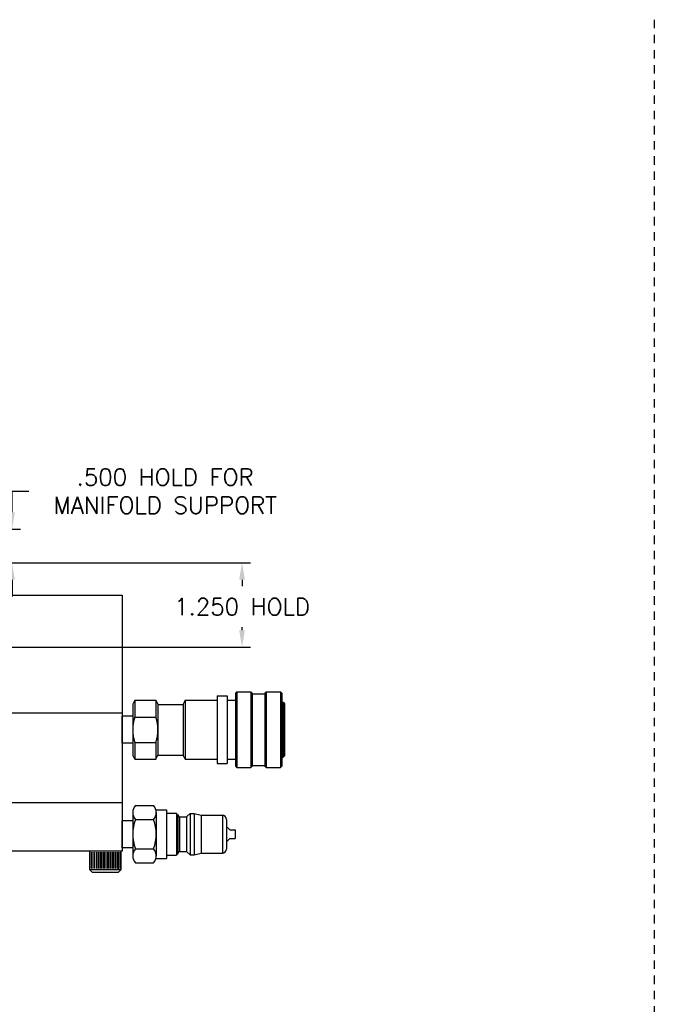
# Model space of a CAD drawing. Extents: x -30 to 81, y 162 to 199.
# Tile 3 of 6: x -12 to -2, y 179 to 194. Entities that reach past the tile are written whole.
import ezdxf

# ---------------------------------------------------------------- set-up
doc = ezdxf.new("R2010")
doc.units = 0
doc.header["$MEASUREMENT"] = 0
doc.linetypes.add('HIDDEN2', pattern=[0.1875, 0.125, -0.0625])
doc.layers.get('DEFPOINTS').update_dxf_attribs({"linetype": 'CONTINUOUS'})
for name, color, linetype in [('DIMENSIONS', 4, 'CONTINUOUS'), ('FASTENER_SOLID', 7, 'CONTINUOUS'), ('HYD_FITTING', 4, 'CONTINUOUS'), ('MA_SHAPE_HIDDEN', 6, 'HIDDEN2'), ('SCV_HYD_CYL_SHAPE', 3, 'CONTINUOUS')]:
    doc.layers.add(name, color=color, linetype=linetype)
doc.styles.add('ROMANS', font='romans.shx')
doc.dimstyles.new('CATALOG', dxfattribs={"dimscale": 2, "dimtxt": 0.125, "dimasz": 0.125, "dimexe": 0.0625, "dimexo": 0.0625, "dimgap": 0.09, "dimtad": 0, "dimtih": 1, "dimtoh": 1, "dimdec": 3, "dimzin": 4, "dimdsep": 46, "dimtxsty": 'ROMANS', "dimcen": 0, "dimclrd": 256, "dimclre": 256, "dimclrt": 256, "dimadec": 0, "dimazin": 0, "dimtfac": 0.7, "dimtdec": 3, "dimtofl": 0, "dimtmove": 0, "dimatfit": 3, "dimfxl": 1, "dimtolj": 1, "dimtzin": 4, "dimlwd": -1, "dimlwe": -1, "dimarcsym": 0})

# ---------------------------------------------------------------- blocks, each defined once
blk = doc.blocks.new('*D2')
at = {"layer": 'DEFPOINTS', "color": 0}
for p in [(-15.884, 186.198), (-11.829, 186.198), (-12.509, 185.698)]:
    blk.add_point(p, dxfattribs=at)
at = {"layer": 'DIMENSIONS'}
for p, q in [((-11.829, 186.448), (-11.829, 186.76)), ((-11.829, 186.76), (-11.579, 186.76)), ((-15.759, 186.198), (-11.704, 186.198)), ((-12.384, 185.698), (-11.704, 185.698)), ((-11.829, 185.448), (-11.829, 185.198))]:
    blk.add_line(p, q, dxfattribs=at)
for points in [[(-11.87, 186.448), (-11.787, 186.448), (-11.829, 186.198)], [(-11.87, 185.448), (-11.787, 185.448), (-11.829, 185.698)]]:
    blk.add_solid(points, dxfattribs=at)
at = {"layer": 'DIMENSIONS', "insert": (-9.559, 186.76), "char_height": 0.25, "attachment_point": 5, "style": 'ROMANS'}
blk.add_mtext('\\A1;.500 HOLD FOR\\PMANIFOLD SUPPORT', dxfattribs=at)
blk = doc.blocks.new('*D51')
at = {"layer": 'DEFPOINTS', "color": 0}
for p in [(-12.509, 185.698), (-12.196, 184.448), (-8.419, 184.448)]:
    blk.add_point(p, dxfattribs=at)
at = {"layer": 'DIMENSIONS'}
for p, q in [((-12.384, 185.698), (-8.294, 185.698)), ((-8.419, 185.448), (-8.419, 185.352)), ((-8.419, 184.698), (-8.419, 184.742)), ((-12.071, 184.448), (-8.294, 184.448))]:
    blk.add_line(p, q, dxfattribs=at)
for points in [[(-8.461, 185.448), (-8.377, 185.448), (-8.419, 185.698)], [(-8.461, 184.698), (-8.377, 184.698), (-8.419, 184.448)]]:
    blk.add_solid(points, dxfattribs=at)
at = {"layer": 'DIMENSIONS', "insert": (-8.419, 185.047), "char_height": 0.25, "attachment_point": 5, "style": 'ROMANS'}
blk.add_mtext('\\A1;1.250 HOLD', dxfattribs=at)

msp = doc.modelspace()

# ---------------------------------------------------------------- linework, layer by layer
at = {"layer": 'FASTENER_SOLID'}
for p, q in [((-10.44439, 181.42155), (-10.67877, 181.42155)), ((-10.67877, 181.42155), (-10.67877, 181.14811)), ((-10.65784, 181.40663), (-10.65784, 181.16582)), ((-10.63157, 181.40663), (-10.63157, 181.16582)), ((-10.60529, 181.40663), (-10.60529, 181.16582)), ((-10.57902, 181.40663), (-10.57902, 181.16582)), ((-10.55275, 181.40663), (-10.55275, 181.16582)), ((-10.52976, 181.40663), (-10.52976, 181.16582)), ((-10.50678, 181.40663), (-10.50678, 181.16582)), ((-10.48379, 181.40663), (-10.48379, 181.16582)), ((-10.4608, 181.40663), (-10.4608, 181.16582)), ((-10.21002, 181.42155), (-10.44439, 181.42155)), ((-10.43782, 181.40663), (-10.43782, 181.16582)), ((-10.41483, 181.40663), (-10.41483, 181.16582)), ((-10.39185, 181.40663), (-10.39185, 181.16582)), ((-10.36886, 181.40663), (-10.36886, 181.16582)), ((-10.34587, 181.40663), (-10.34587, 181.16582)), ((-10.32289, 181.40663), (-10.32289, 181.16582)), ((-10.2999, 181.40663), (-10.2999, 181.16582)), ((-10.27691, 181.40663), (-10.27691, 181.16582)), ((-10.25393, 181.40663), (-10.25393, 181.16582)), ((-10.25393, 181.40663), (-10.25393, 181.16238)), ((-10.23094, 181.40663), (-10.23094, 181.16582)), ((-10.21002, 181.14811), (-10.21002, 181.42155)), ((-10.67877, 181.14811), (-10.21002, 181.14811)), ((-10.67877, 181.14811), (-10.63971, 181.10905)), ((-10.63971, 181.10905), (-10.24908, 181.10905)), ((-10.24908, 181.10905), (-10.21002, 181.14811))]:
    msp.add_line(p, q, dxfattribs=at)
at = {"layer": 'HYD_FITTING'}
for p, q in [((-8.79035, 183.7232), (-8.64035, 183.7232)), ((-8.79035, 183.7232), (-8.79035, 182.7232)), ((-8.64035, 183.7232), (-8.64035, 182.7232)), ((-8.51785, 183.7657), (-8.49785, 183.7857)), ((-8.51785, 183.7657), (-8.51785, 182.6807)), ((-8.49785, 183.7857), (-8.28785, 183.7857)), ((-8.49785, 183.7857), (-8.49785, 182.6607)), ((-8.26785, 183.7657), (-8.28785, 183.7857)), ((-8.28785, 183.7857), (-8.28785, 182.6607)), ((-8.26785, 183.7657), (-8.26785, 182.6807)), ((-8.26785, 183.75445), (-8.08035, 183.75445)), ((-8.08035, 183.7657), (-8.06035, 183.7857)), ((-8.08035, 183.7657), (-8.08035, 182.6807)), ((-8.06035, 183.7857), (-7.85035, 183.7857)), ((-8.06035, 183.7857), (-8.06035, 182.6607)), ((-7.85035, 183.7857), (-7.83035, 183.7657)), ((-7.85035, 183.7857), (-7.85035, 182.6607)), ((-7.83035, 183.7657), (-7.83035, 182.6807)), ((-10.01035, 183.6607), (-10.04035, 183.6007)), ((-10.04035, 183.6007), (-10.04035, 182.8457)), ((-10.01035, 183.6607), (-9.69535, 183.6607)), ((-10.01035, 183.6607), (-10.01035, 183.4107)), ((-9.69535, 183.6607), (-9.66535, 183.6007)), ((-9.69535, 183.6607), (-9.69535, 183.4107)), ((-9.66535, 183.6007), (-9.66535, 182.8457)), ((-9.66535, 183.5982), (-9.29035, 183.5982)), ((-9.26035, 183.6607), (-9.29035, 183.6007)), ((-9.29035, 183.6007), (-9.29035, 182.8457)), ((-9.26035, 183.6607), (-8.79035, 183.6607)), ((-9.26035, 183.6607), (-9.26035, 182.7857)), ((-8.64035, 183.6607), (-8.51785, 183.6607)), ((-7.83035, 183.62945), (-7.81035, 183.62945)), ((-7.81035, 183.62945), (-7.79035, 183.60945)), ((-7.81035, 183.62945), (-7.81035, 182.81695)), ((-7.79035, 183.60945), (-7.79035, 182.83695)), ((-10.04035, 183.4232), (-10.19635, 183.4232)), ((-10.19635, 183.0232), (-10.19635, 183.4232)), ((-10.04035, 183.4232), (-10.04035, 183.0232)), ((-10.01035, 183.4107), (-9.69535, 183.4107)), ((-10.04035, 183.0232), (-10.19635, 183.0232)), ((-10.01035, 183.0357), (-10.01035, 182.7857)), ((-10.01035, 183.0357), (-9.69535, 183.0357)), ((-9.69535, 183.0357), (-9.69535, 182.7857)), ((-10.01035, 182.7857), (-10.04035, 182.8457)), ((-9.69535, 182.7857), (-9.66535, 182.8457)), ((-9.66535, 182.8482), (-9.29035, 182.8482)), ((-9.26035, 182.7857), (-9.29035, 182.8457)), ((-7.83035, 182.81695), (-7.81035, 182.81695)), ((-7.79035, 182.83695), (-7.81035, 182.81695)), ((-10.01035, 182.7857), (-9.69535, 182.7857)), ((-9.26035, 182.7857), (-8.79035, 182.7857)), ((-8.79035, 182.7232), (-8.64035, 182.7232)), ((-8.64035, 182.7857), (-8.51785, 182.7857)), ((-8.51785, 182.6807), (-8.49785, 182.6607)), ((-8.49785, 182.6607), (-8.28785, 182.6607)), ((-8.26785, 182.6807), (-8.28785, 182.6607)), ((-8.26785, 182.69195), (-8.08035, 182.69195)), ((-8.06035, 182.6607), (-8.08035, 182.6807)), ((-8.06035, 182.6607), (-7.85035, 182.6607)), ((-7.83035, 182.6807), (-7.85035, 182.6607)), ((-10.00035, 182.0992), (-9.73035, 182.0992)), ((-10.04035, 181.99569), (-10.04035, 181.3527)), ((-9.69587, 182.0367), (-9.54035, 182.0367)), ((-9.69035, 181.99569), (-9.69035, 181.3527)), ((-9.54035, 182.0367), (-9.54035, 181.3117)), ((-9.54035, 181.9842), (-9.39035, 181.9842)), ((-9.39035, 181.9842), (-9.39035, 181.3642)), ((-9.39035, 181.9642), (-9.37035, 181.9642)), ((-9.37035, 181.9642), (-9.37035, 181.3842)), ((-9.37035, 181.9642), (-9.35476, 181.9372)), ((-9.3461, 181.93221), (-9.24449, 181.93221)), ((-9.3461, 181.9322), (-9.3461, 181.41621)), ((-9.24449, 181.93221), (-9.24449, 181.41622)), ((-9.19035, 181.98222), (-9.23742, 181.93514)), ((-9.19035, 181.98222), (-9.19035, 181.36621)), ((-9.19035, 181.98221), (-9.13035, 181.98221)), ((-9.13035, 181.98221), (-9.13035, 181.36621)), ((-9.13035, 181.98221), (-9.0271, 181.95455)), ((-9.02452, 181.95421), (-9.02455, 181.39421)), ((-9.02452, 181.95421), (-8.71035, 181.95421)), ((-8.71035, 181.9542), (-8.71035, 181.3942)), ((-10.19635, 181.4742), (-10.19635, 181.8742)), ((-10.04035, 181.8742), (-10.19635, 181.8742)), ((-10.00035, 181.8927), (-9.73035, 181.8927)), ((-8.65035, 181.8942), (-8.65035, 181.4542)), ((-8.60035, 181.7367), (-8.65035, 181.7867)), ((-8.60035, 181.7367), (-8.52035, 181.7367)), ((-8.52035, 181.7367), (-8.52035, 181.6117)), ((-8.60035, 181.6117), (-8.65035, 181.5617)), ((-8.60035, 181.6117), (-8.52035, 181.6117)), ((-10.04035, 181.4742), (-10.19635, 181.4742)), ((-10.00035, 181.4557), (-9.73035, 181.4557)), ((-9.54035, 181.3642), (-9.39035, 181.3642)), ((-9.39035, 181.3842), (-9.37035, 181.3842)), ((-9.37035, 181.3842), (-9.35476, 181.41121)), ((-9.3461, 181.41621), (-9.24449, 181.41621)), ((-9.19035, 181.36621), (-9.23742, 181.41329)), ((-9.19035, 181.36621), (-9.13035, 181.36621)), ((-9.13035, 181.36621), (-9.02714, 181.39387)), ((-9.02455, 181.39421), (-8.71035, 181.39421)), ((-10.00035, 181.2492), (-9.73035, 181.2492)), ((-9.69587, 181.3117), (-9.54035, 181.3117))]:
    msp.add_line(p, q, dxfattribs=at)
for centre, radius, start, end in [((-9.43941, 183.2232), 0.60094, 161.819446, 198.180554), ((-10.26629, 183.2232), 0.60094, 341.819446, 18.180554), ((-9.88709, 181.99595), 0.15326, 137.646392, 222.353927), ((-9.84361, 181.99595), 0.15326, 317.646189, 42.35384), ((-9.3461, 181.94221), 0.01, 210.00029, 270.00034), ((-9.24449, 181.94221), 0.01, 270.000032, 315.000047), ((-9.02452, 181.96421), 0.01, 254.999926, 269.999795), ((-8.71035, 181.8942), 0.06, 0.000028, 90.000024), ((-9.42357, 181.6742), 0.61678, 159.251862, 200.748147), ((-10.30713, 181.6742), 0.61678, 339.25188, 20.748094), ((-9.88709, 181.35245), 0.15326, 137.646256, 222.35377), ((-9.84361, 181.35245), 0.15326, 317.646271, 42.353778), ((-9.3461, 181.40621), 0.01, 90.000031, 150.000121), ((-9.24449, 181.40622), 0.01, 44.999418, 89.999406), ((-9.02455, 181.38421), 0.01, 90.000031, 104.999927), ((-8.71035, 181.4542), 0.06, 270.000032, 0.000028)]:
    msp.add_arc(centre, radius, start, end, dxfattribs=at)
at = {"layer": 'MA_SHAPE_HIDDEN'}
msp.add_line((-2.30742, 193.75148), (-2.30742, 165.94881), dxfattribs=at)
at = {"layer": 'SCV_HYD_CYL_SHAPE'}
for p, q in [((-12.44637, 185.22055), (-10.19635, 185.22055)), ((-10.19635, 185.22055), (-10.19635, 181.42154)), ((-10.19635, 183.47055), (-12.44637, 183.47055)), ((-10.19634, 182.13955), (-12.44563, 182.13955)), ((-10.19635, 181.42155), (-12.44636, 181.42155))]:
    msp.add_line(p, q, dxfattribs=at)

# ---------------------------------------------------------------- dimensions: what is measured, and where the dimension line sits
at = {"layer": 'DIMENSIONS'}
for base, p2, text, picture, middle in [((-11.82853, 186.1979), (-15.88387, 186.1979), '<>HOLD FOR\\PMANIFOLD SUPPORT', '*D2', (-9.55925, 186.76039)), ((-8.41912, 184.4479), (-12.19637, 184.4479), '<>HOLD', '*D51', (-8.41912, 185.04722))]:
    dim = msp.add_linear_dim(base=base, p1=(-12.50887, 185.6979), p2=p2, angle=90, text=text, dimstyle='CATALOG', override={"dimpost": ' '}, dxfattribs=at)
    dim.commit()
    dim.dimension.update_dxf_attribs({"geometry": picture, "text_midpoint": middle, "dimtype": 160})

doc.saveas('drawing.dxf')
